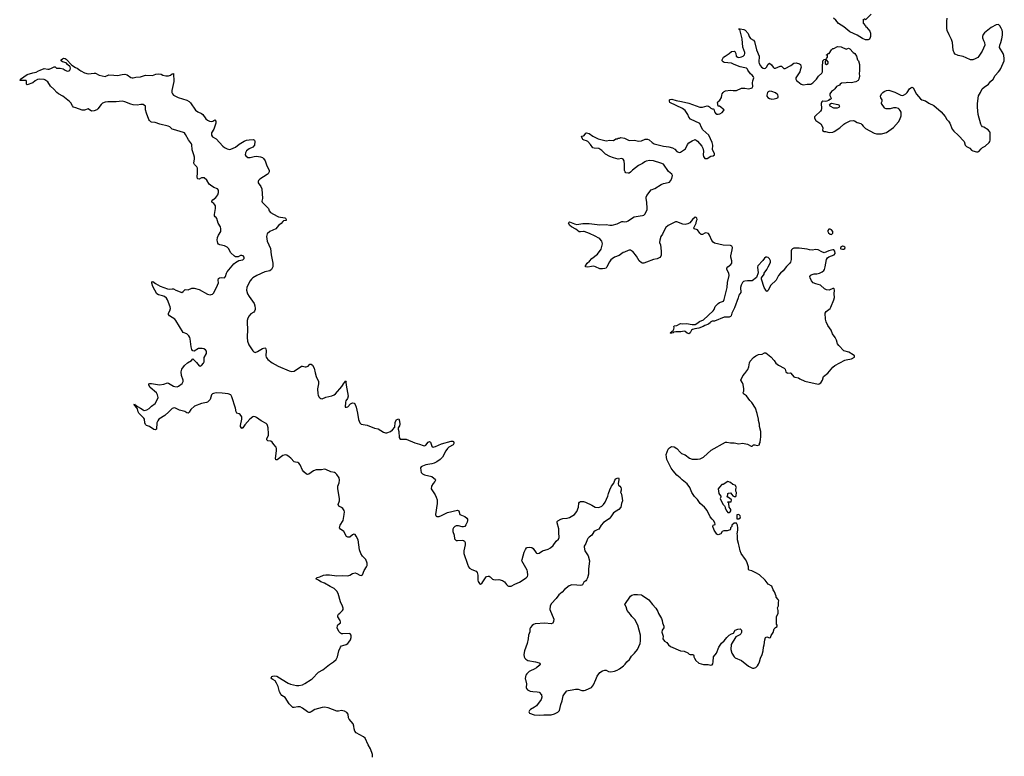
# Model space of a CAD drawing. Header units: inches. Extents: x 2294237 to 2473966, y 835830 to 1006981.
# Tile 45 of 77: x 2370746 to 2386906, y 968740 to 980826. Entities that reach past the tile are written whole.
import ezdxf

# ---------------------------------------------------------------- set-up
doc = ezdxf.new("R2010")
doc.units = ezdxf.units.IN
doc.header["$MEASUREMENT"] = 0
for name, color, linetype in [('C3976', 7, 'Continuous'), ('C3977', 7, 'Continuous'), ('C3978', 7, 'Continuous'), ('C3986', 7, 'Continuous'), ('C3987', 7, 'Continuous'), ('C3988', 7, 'Continuous')]:
    doc.layers.add(name, color=color, linetype=linetype)

msp = doc.modelspace()

# ---------------------------------------------------------------- linework, layer by layer
at = {"layer": 'C3976', "color": 6, "elevation": 200}
for points in [[(2376534, 968726), (2376537, 968770), (2376502, 968862), (2376465, 968930), (2376415, 969035), (2376390, 969059), (2376270, 969126), (2376248, 969150), (2376235, 969190), (2376232, 969232), (2376221, 969270), (2376154, 969350), (2376145, 969370), (2376137, 969430), (2376116, 969456), (2376078, 969478), (2376050, 969486), (2376030, 969489), (2375979, 969481), (2375950, 969482), (2375810, 969536), (2375750, 969547), (2375710, 969540), (2375591, 969509), (2375530, 969467), (2375510, 969459), (2375490, 969461), (2375470, 969470), (2375390, 969530), (2375350, 969550), (2375309, 969551), (2375250, 969538), (2375230, 969543), (2375210, 969555), (2375170, 969599), (2375103, 969703), (2375050, 969738), (2375030, 969761), (2375010, 969799), (2374987, 969887), (2374961, 969941), (2374937, 969977), (2374900, 970000)], [(2375053, 970000), (2375150, 969940), (2375190, 969922), (2375290, 969900), (2375330, 969903), (2375390, 969915), (2375428, 969932), (2375531, 970000)], [(2379045, 970000), (2379062, 969930), (2379058, 969870), (2379064, 969850), (2379081, 969830), (2379126, 969810), (2379170, 969802), (2379239, 969799), (2379270, 969790), (2379310, 969750), (2379316, 969710), (2379302, 969670), (2379230, 969570), (2379196, 969544), (2379131, 969510), (2379111, 969490), (2379105, 969470), (2379112, 969450), (2379190, 969421), (2379270, 969413), (2379350, 969420), (2379430, 969418), (2379470, 969423), (2379521, 969439), (2379577, 969464), (2379605, 969490), (2379629, 969590), (2379651, 969650), (2379668, 969730), (2379690, 969767), (2379728, 969812), (2379750, 969820), (2379812, 969828), (2379870, 969841), (2379910, 969841), (2379970, 969819), (2380000, 969819)]]:
    msp.add_lwpolyline(points, dxfattribs=at)
at = {"layer": 'C3977', "color": 6, "elevation": 200}
for points in [[(2375531, 970000), (2375546, 970010), (2375650, 970118), (2375719, 970161), (2375830, 970246), (2375897, 970290), (2375939, 970330), (2375962, 970370), (2375986, 970470), (2376009, 970531), (2376030, 970550), (2376050, 970560), (2376105, 970575), (2376132, 970590), (2376150, 970611), (2376174, 970650), (2376185, 970690), (2376184, 970730), (2376170, 970749), (2376153, 970753), (2376050, 970748), (2376030, 970751), (2376010, 970761), (2375990, 970780), (2375960, 970830), (2375956, 970850), (2375961, 970879), (2375970, 970896), (2376009, 970930), (2376013, 970947), (2376007, 970970), (2375970, 971030), (2375970, 971050), (2375980, 971070), (2375998, 971090), (2376044, 971130), (2376053, 971150), (2376055, 971170), (2376045, 971205), (2376010, 971276), (2375974, 971410), (2375953, 971450), (2375910, 971491), (2375844, 971524), (2375750, 971582), (2375690, 971605), (2375650, 971632), (2375608, 971650), (2375630, 971672), (2375670, 971683), (2375730, 971711), (2375770, 971718), (2375830, 971718), (2375950, 971699), (2376050, 971705), (2376130, 971702), (2376166, 971714), (2376210, 971738), (2376250, 971749), (2376280, 971740), (2376330, 971711), (2376350, 971708), (2376370, 971719), (2376402, 971790), (2376438, 971850), (2376447, 971870), (2376449, 971910), (2376427, 971970), (2376370, 972026), (2376345, 972065), (2376325, 972130), (2376299, 972290), (2376270, 972354), (2376250, 972378), (2376230, 972384), (2376210, 972376), (2376162, 972338), (2376150, 972334), (2376130, 972334), (2376108, 972348), (2376067, 972427), (2376009, 972469), (2375995, 972490), (2376005, 972530), (2376053, 972610), (2376074, 972710), (2376076, 972750), (2376070, 972774), (2376050, 972805), (2376030, 972822), (2375986, 972846), (2375975, 972870), (2375994, 972930), (2375997, 972963), (2375968, 973132), (2375966, 973170), (2375992, 973228), (2375995, 973270), (2375987, 973310), (2375950, 973365), (2375930, 973386), (2375914, 973394), (2375850, 973409), (2375770, 973447), (2375750, 973449), (2375698, 973442), (2375610, 973439), (2375570, 973423), (2375490, 973370), (2375470, 973365), (2375451, 973371), (2375410, 973408), (2375390, 973434), (2375350, 973523), (2375330, 973549), (2375310, 973561), (2375270, 973564), (2375250, 973571), (2375198, 973630), (2375170, 973653), (2375130, 973680), (2375110, 973685), (2375067, 973673), (2374970, 973607), (2374950, 973602), (2374945, 973625), (2374963, 973750), (2374962, 973790), (2374956, 973810), (2374916, 973856), (2374890, 973896), (2374870, 973909), (2374819, 973919), (2374801, 973930), (2374800, 973950), (2374829, 974010), (2374831, 974029), (2374823, 974130), (2374813, 974170), (2374805, 974185), (2374790, 974199), (2374710, 974242), (2374630, 974301), (2374610, 974312), (2374590, 974315), (2374570, 974308), (2374522, 974270), (2374442, 974178), (2374410, 974128), (2374390, 974116), (2374372, 974150), (2374370, 974170), (2374392, 974270), (2374390, 974310), (2374367, 974347), (2374350, 974358), (2374312, 974372), (2374297, 974390), (2374287, 974450), (2374230, 974637), (2374209, 974669), (2374167, 974687), (2374070, 974700), (2373970, 974704), (2373925, 974695), (2373910, 974688), (2373894, 974670), (2373870, 974594), (2373830, 974551), (2373810, 974543), (2373730, 974530), (2373617, 974483), (2373557, 974430), (2373530, 974386), (2373510, 974372), (2373490, 974375), (2373455, 974395), (2373370, 974420), (2373290, 974456), (2373265, 974455), (2373250, 974446), (2373195, 974390), (2373127, 974330), (2373028, 974272), (2373013, 974247), (2372999, 974210), (2372991, 974110), (2372970, 974098), (2372950, 974103), (2372874, 974154), (2372829, 974169), (2372810, 974186), (2372800, 974210), (2372794, 974270), (2372784, 974290), (2372702, 974370), (2372689, 974390), (2372680, 974440), (2372663, 974463), (2372650, 974470), (2372644, 974484), (2372635, 974490), (2372637, 974497), (2372630, 974497), (2372624, 974510), (2372630, 974521), (2372642, 974502), (2372650, 974502), (2372678, 974478), (2372730, 974454), (2372770, 974424), (2372790, 974416), (2372830, 974425), (2372870, 974446), (2372910, 974487), (2372972, 974530), (2373005, 974590), (2373016, 974630), (2373010, 974670), (2372990, 974704), (2372890, 974790), (2372866, 974830), (2372866, 974854), (2372881, 974859), (2372910, 974858), (2373010, 974838), (2373043, 974837), (2373110, 974847), (2373170, 974866), (2373190, 974861), (2373270, 974813), (2373290, 974806), (2373330, 974804), (2373350, 974812), (2373410, 974858), (2373428, 974890), (2373430, 974910), (2373402, 974990), (2373396, 975050), (2373409, 975090), (2373450, 975151), (2373502, 975198), (2373564, 975236), (2373590, 975261), (2373650, 975202), (2373690, 975149), (2373710, 975141), (2373730, 975152), (2373764, 975190), (2373772, 975210), (2373776, 975284), (2373810, 975350), (2373813, 975370), (2373811, 975390), (2373798, 975410), (2373770, 975424), (2373742, 975430), (2373710, 975433), (2373683, 975430), (2373610, 975386), (2373590, 975392), (2373581, 975401), (2373570, 975417), (2373560, 975460), (2373544, 975590), (2373539, 975610), (2373521, 975641), (2373490, 975670), (2373430, 975696), (2373311, 975890), (2373290, 975910), (2373204, 975970), (2373188, 975990), (2373188, 976010), (2373212, 976050), (2373221, 976090), (2373216, 976116), (2373174, 976230), (2373157, 976257), (2373124, 976284), (2373090, 976297), (2373026, 976310), (2372996, 976330), (2372929, 976450), (2372915, 976505), (2372917, 976523), (2372930, 976530), (2372976, 976496), (2373054, 976454), (2373170, 976411), (2373210, 976404), (2373250, 976413), (2373270, 976412), (2373310, 976387), (2373409, 976351), (2373430, 976365), (2373449, 976391), (2373463, 976397), (2373510, 976392), (2373570, 976419), (2373610, 976421), (2373690, 976401), (2373830, 976324), (2373870, 976314), (2373890, 976317), (2373910, 976325), (2373930, 976346), (2373995, 976470), (2374007, 976510), (2374005, 976555), (2374010, 976579), (2374028, 976592), (2374050, 976597), (2374110, 976591), (2374126, 976610), (2374141, 976670), (2374152, 976688), (2374261, 976819), (2374290, 976844), (2374344, 976876), (2374410, 976886), (2374428, 976910), (2374428, 976930), (2374415, 976950), (2374390, 976959), (2374370, 976957), (2374330, 976938), (2374310, 976933), (2374290, 976934), (2374270, 976944), (2374210, 977001), (2374171, 977071), (2374150, 977092), (2374110, 977115), (2374030, 977130), (2374010, 977144), (2374000, 977160), (2373990, 977189), (2373988, 977208), (2373994, 977250), (2374009, 977291), (2374048, 977350), (2374047, 977393), (2374041, 977430), (2374006, 977490), (2373983, 977563), (2373970, 977581), (2373953, 977593), (2373942, 977610), (2373941, 977630), (2373958, 977730), (2373957, 977770), (2373951, 977790), (2373934, 977810), (2373901, 977830), (2373902, 977850), (2373915, 977870), (2373964, 977910), (2373996, 977950), (2374011, 977990), (2374008, 978028), (2373990, 978052), (2373930, 978074), (2373876, 978110), (2373858, 978130), (2373815, 978195), (2373774, 978234), (2373730, 978231), (2373690, 978212), (2373670, 978213), (2373663, 978223), (2373658, 978250), (2373667, 978310), (2373667, 978370), (2373663, 978390), (2373651, 978411), (2373614, 978450), (2373604, 978470), (2373614, 978546), (2373614, 978570), (2373605, 978610), (2373575, 978690), (2373570, 978777), (2373566, 978790), (2373517, 978857), (2373470, 978945), (2373450, 978968), (2373435, 978975), (2373270, 979022), (2373250, 979032), (2373209, 979069), (2373182, 979082), (2373044, 979110), (2372970, 979138), (2372910, 979144), (2372896, 979150), (2372876, 979170), (2372864, 979190), (2372827, 979290), (2372812, 979348), (2372809, 979410), (2372770, 979433), (2372734, 979434), (2372675, 979425), (2372610, 979428), (2372570, 979438), (2372470, 979479), (2372430, 979489), (2372330, 979481), (2372190, 979480), (2372147, 979473), (2372104, 979456), (2372083, 979437), (2372030, 979366), (2372010, 979348), (2371970, 979330), (2371927, 979327), (2371870, 979363), (2371810, 979343), (2371770, 979341), (2371670, 979381), (2371630, 979392), (2371610, 979413), (2371584, 979464), (2371565, 979485), (2371454, 979574), (2371383, 979610), (2371358, 979630), (2371307, 979687), (2371250, 979738), (2371206, 979806), (2371161, 979841), (2371146, 979846), (2371070, 979848), (2371037, 979843), (2370998, 979822), (2370959, 979790), (2370870, 979758), (2370858, 979770), (2370858, 979810), (2370850, 979826), (2370750, 979826), (2370746, 979830), (2370758, 979842), (2370758, 979850), (2370870, 979927), (2370963, 979957), (2371015, 979965), (2371056, 979990), (2371084, 980000)], [(2371493, 980000), (2371524, 979984), (2371554, 979986), (2371567, 979993), (2371571, 980000)], [(2371733, 980000), (2371749, 979989), (2371810, 979956), (2371870, 979938), (2371966, 979950), (2371990, 979949), (2372050, 979916), (2372150, 979896), (2372210, 979919), (2372290, 979916), (2372350, 979909), (2372430, 979929), (2372470, 979932), (2372510, 979919), (2372570, 979880), (2372590, 979873), (2372610, 979873), (2372650, 979884), (2372730, 979889), (2372810, 979917), (2372927, 979913), (2372981, 979930), (2373030, 979938), (2373070, 979930), (2373097, 979917), (2373143, 979903), (2373190, 979903), (2373223, 979917), (2373250, 979939), (2373270, 979942), (2373278, 979810), (2373244, 979664), (2373244, 979630), (2373252, 979610), (2373270, 979588), (2373347, 979550), (2373490, 979504), (2373530, 979483), (2373550, 979463), (2373630, 979344), (2373670, 979313), (2373729, 979289), (2373753, 979273), (2373801, 979201), (2373830, 979177), (2373862, 979162), (2373890, 979156), (2373918, 979162), (2373950, 979185), (2373963, 979163), (2373967, 979150), (2373964, 979130), (2373934, 979030), (2373896, 978970), (2373893, 978930), (2373910, 978904), (2373972, 978872), (2374081, 978750), (2374110, 978728), (2374150, 978707), (2374190, 978697), (2374210, 978700), (2374290, 978734), (2374350, 978786), (2374430, 978836), (2374470, 978850), (2374510, 978857), (2374578, 978858), (2374599, 978850), (2374605, 978830), (2374598, 978770), (2374570, 978736), (2374510, 978707), (2374470, 978674), (2374450, 978642), (2374447, 978610), (2374457, 978590), (2374490, 978567), (2374530, 978566), (2374596, 978584), (2374630, 978589), (2374696, 978576), (2374730, 978563), (2374748, 978550), (2374777, 978510), (2374802, 978430), (2374836, 978370), (2374843, 978350), (2374841, 978330), (2374823, 978297), (2374810, 978284), (2374689, 978210), (2374667, 978190), (2374658, 978170), (2374660, 978150), (2374704, 978090), (2374718, 978050), (2374730, 977890), (2374722, 977850), (2374727, 977830), (2374830, 977731), (2374838, 977690), (2374861, 977661), (2374970, 977600), (2374993, 977593), (2375098, 977578), (2375110, 977570), (2375117, 977550), (2375117, 977530), (2375075, 977525), (2375063, 977517), (2375038, 977482), (2374992, 977448), (2374950, 977396), (2374850, 977350), (2374810, 977313), (2374800, 977290), (2374798, 977270), (2374810, 977190), (2374863, 977070), (2374871, 976970), (2374901, 976830), (2374898, 976770), (2374892, 976750), (2374879, 976730), (2374850, 976708), (2374770, 976689), (2374638, 976630), (2374573, 976590), (2374550, 976570), (2374530, 976544), (2374491, 976470), (2374476, 976430), (2374470, 976390), (2374487, 976330), (2374510, 976285), (2374594, 976170), (2374605, 976130), (2374609, 976090), (2374608, 976070), (2374598, 976042), (2374587, 976030), (2374540, 976000), (2374510, 975970), (2374492, 975930), (2374482, 975890), (2374480, 975850), (2374485, 975750), (2374477, 975610), (2374486, 975550), (2374509, 975490), (2374570, 975391), (2374590, 975374), (2374610, 975366), (2374650, 975381), (2374730, 975430), (2374770, 975442), (2374779, 975439), (2374787, 975427), (2374791, 975391), (2374788, 975312), (2374792, 975290), (2374803, 975270), (2374821, 975250), (2374890, 975195), (2374990, 975140), (2375170, 975063), (2375210, 975055), (2375250, 975062), (2375370, 975140), (2375390, 975142), (2375430, 975128), (2375450, 975128), (2375478, 975142), (2375510, 975173), (2375530, 975173), (2375550, 975159), (2375578, 975110), (2375593, 975033), (2375610, 974970), (2375652, 974890), (2375652, 974850), (2375634, 974770), (2375641, 974690), (2375646, 974666), (2375658, 974638), (2375670, 974622), (2375690, 974610), (2375710, 974608), (2375770, 974635), (2375870, 974653), (2375910, 974670), (2375930, 974688), (2376033, 974807), (2376070, 974870), (2376081, 974879), (2376090, 974896), (2376099, 974899), (2376105, 974890), (2376101, 974879), (2376104, 974830), (2376128, 974710), (2376135, 974650), (2376127, 974613), (2376101, 974570), (2376096, 974550), (2376088, 974470), (2376110, 974466), (2376130, 974474), (2376177, 974523), (2376210, 974541), (2376234, 974534), (2376252, 974512), (2376266, 974470), (2376291, 974371), (2376307, 974267), (2376331, 974211), (2376352, 974192), (2376450, 974175), (2376570, 974125), (2376630, 974114), (2376719, 974059), (2376750, 974050), (2376770, 974049), (2376830, 974067), (2376865, 974095), (2376901, 974139), (2376910, 974216), (2376930, 974266), (2376950, 974273), (2376970, 974275), (2376981, 974241), (2376985, 974190), (2376979, 974161), (2376970, 974144), (2376956, 974130), (2376955, 974110), (2376971, 974070), (2376973, 973970), (2376990, 973946), (2377090, 973943), (2377230, 973882), (2377310, 973861), (2377370, 973837), (2377390, 973833), (2377410, 973844), (2377450, 973895), (2377470, 973907), (2377490, 973896), (2377510, 973827), (2377530, 973812), (2377570, 973824), (2377670, 973869), (2377830, 973909), (2377853, 973913), (2377867, 973907), (2377873, 973890), (2377870, 973870), (2377859, 973850), (2377790, 973810), (2377767, 973790), (2377738, 973750), (2377684, 973650), (2377649, 973610), (2377593, 973570), (2377550, 973550), (2377510, 973539), (2377410, 973523), (2377357, 973503), (2377335, 973490), (2377326, 973474), (2377327, 973430), (2377337, 973397), (2377355, 973375), (2377390, 973360), (2377509, 973329), (2377545, 973305), (2377565, 973285), (2377568, 973270), (2377559, 973250), (2377530, 973217), (2377507, 973170), (2377502, 973130), (2377510, 973110), (2377564, 973030), (2377584, 972990), (2377596, 972950), (2377596, 972890), (2377573, 972710), (2377575, 972690), (2377582, 972682), (2377594, 972674), (2377630, 972676), (2377670, 972690), (2377770, 972743), (2377930, 972780), (2377953, 972770), (2377970, 972710), (2378050, 972675), (2378082, 972650), (2378096, 972630), (2378098, 972610), (2378090, 972580), (2378070, 972538), (2378050, 972513), (2378030, 972505), (2378010, 972505), (2377950, 972523), (2377910, 972519), (2377890, 972510), (2377867, 972490), (2377854, 972466), (2377854, 972430), (2377876, 972370), (2377885, 972310), (2377897, 972290), (2377910, 972282), (2377930, 972280), (2378010, 972288), (2378030, 972283), (2378049, 972269), (2378055, 972250), (2378057, 972210), (2378037, 972110), (2378038, 972070), (2378094, 971890), (2378111, 971851), (2378130, 971827), (2378165, 971805), (2378236, 971776), (2378256, 971756), (2378266, 971710), (2378264, 971630), (2378270, 971608), (2378290, 971576), (2378310, 971566), (2378330, 971578), (2378350, 971602), (2378390, 971668), (2378410, 971688), (2378435, 971695), (2378450, 971693), (2378465, 971685), (2378507, 971647), (2378521, 971641), (2378550, 971637), (2378610, 971639), (2378670, 971625), (2378704, 971604), (2378737, 971557), (2378758, 971538), (2378770, 971530), (2378810, 971530), (2378870, 971564), (2378950, 971597), (2379061, 971670), (2379081, 971690), (2379087, 971710), (2379082, 971770), (2379075, 971795), (2378990, 971950), (2378992, 971970), (2379027, 972090), (2379046, 972134), (2379062, 972158), (2379074, 972166), (2379110, 972174), (2379150, 972167), (2379173, 972150), (2379221, 972081), (2379230, 972073), (2379250, 972070), (2379270, 972075), (2379327, 972113), (2379420, 972140), (2379459, 972161), (2379499, 972201), (2379550, 972271), (2379590, 972305), (2379601, 972330), (2379593, 972410), (2379592, 972470), (2379567, 972570), (2379569, 972590), (2379579, 972601), (2379630, 972631), (2379659, 972641), (2379730, 972649), (2379770, 972659), (2379850, 972710), (2379890, 972755), (2379917, 972830), (2379925, 972895), (2379932, 972908), (2379950, 972919), (2379990, 972921), (2380000, 972919)], [(2380000, 978854), (2379990, 978860), (2379981, 978870), (2379969, 978911), (2379970, 978914), (2380000, 978922)], [(2380000, 977350), (2379950, 977346), (2379928, 977348), (2379872, 977392), (2379805, 977425), (2379774, 977450), (2379755, 977490), (2379759, 977501), (2379770, 977510), (2379850, 977475), (2379890, 977466), (2379990, 977480), (2380000, 977480)], [(2380000, 971585), (2379984, 971556), (2379970, 971546), (2379950, 971543), (2379890, 971550), (2379810, 971551), (2379763, 971537), (2379690, 971478), (2379649, 971431), (2379592, 971388), (2379550, 971330), (2379473, 971247), (2379455, 971210), (2379446, 971150), (2379510, 970990), (2379508, 970950), (2379494, 970926), (2379468, 970912), (2379365, 970925), (2379207, 970913), (2379178, 970902), (2379156, 970884), (2379130, 970852), (2379120, 970830), (2379117, 970783), (2379099, 970730), (2379092, 970670), (2379074, 970590), (2379032, 970470), (2379022, 970410), (2379027, 970370), (2379036, 970350), (2379052, 970332), (2379088, 970310), (2379210, 970291), (2379274, 970274), (2379281, 970270), (2379288, 970250), (2379271, 970229), (2379228, 970190), (2379190, 970167), (2379130, 970142), (2379110, 970129), (2379070, 970091), (2379055, 970070), (2379047, 970050), (2379042, 970010), (2379045, 970000)], [(2374900, 970000), (2374884, 970010), (2374874, 970030), (2374884, 970050), (2374903, 970057), (2374930, 970059), (2374967, 970053), (2375053, 970000)]]:
    msp.add_lwpolyline(points, dxfattribs=at)
at = {"layer": 'C3978', "color": 6, "elevation": 200}
for points in [[(2371571, 980000), (2371577, 980010), (2371582, 980030), (2371572, 980052), (2371529, 980090), (2371510, 980118), (2371450, 980135), (2371429, 980150), (2371429, 980170), (2371450, 980186), (2371470, 980193), (2371490, 980190), (2371510, 980177), (2371603, 980083), (2371663, 980043), (2371691, 980030), (2371733, 980000)], [(2371084, 980000), (2371150, 980023), (2371210, 980015), (2371230, 980016), (2371270, 980030), (2371290, 980044), (2371310, 980051), (2371330, 980051), (2371350, 980032), (2371410, 980031), (2371458, 980018), (2371493, 980000)]]:
    msp.add_lwpolyline(points, dxfattribs=at)
at = {"layer": 'C3986', "color": 6, "elevation": 200}
msp.add_lwpolyline([(2380000, 969819), (2380010, 969819), (2380030, 969823), (2380094, 969850), (2380130, 969871), (2380165, 969910), (2380203, 970000)], dxfattribs=at)
at = {"layer": 'C3987', "color": 6, "elevation": 200}
for points in [[(2380000, 978922), (2380010, 978925), (2380037, 978963), (2380050, 978970), (2380090, 978959), (2380150, 978916), (2380210, 978890), (2380238, 978870), (2380370, 978837), (2380430, 978847), (2380490, 978842), (2380529, 978871), (2380550, 978871), (2380570, 978881), (2380590, 978881), (2380610, 978891), (2380670, 978883), (2380750, 978843), (2380830, 978851), (2380910, 978832), (2380950, 978840), (2381010, 978864), (2381050, 978867), (2381076, 978856), (2381126, 978810), (2381159, 978790), (2381310, 978752), (2381401, 978741), (2381462, 978722), (2381501, 978701), (2381530, 978666), (2381570, 978649), (2381590, 978651), (2381674, 978710), (2381704, 978776), (2381730, 978805), (2381782, 978838), (2381830, 978858), (2381850, 978851), (2381870, 978831), (2381939, 978750), (2381958, 978718), (2381971, 978670), (2381963, 978610), (2381970, 978582), (2381990, 978551), (2382030, 978547), (2382090, 978586), (2382130, 978592), (2382148, 978610), (2382149, 978630), (2382115, 978690), (2382121, 978770), (2382112, 978810), (2382054, 978930), (2381959, 979019), (2381937, 979057), (2381910, 979125), (2381757, 979197), (2381730, 979225), (2381710, 979273), (2381670, 979336), (2381627, 979367), (2381419, 979470), (2381409, 979490), (2381409, 979510), (2381421, 979519), (2381450, 979521), (2381521, 979501), (2381610, 979484), (2381730, 979455), (2381910, 979390), (2381950, 979390), (2382030, 979413), (2382049, 979409), (2382070, 979399), (2382090, 979376), (2382110, 979366), (2382125, 979365), (2382136, 979356), (2382150, 979312), (2382166, 979290), (2382190, 979277), (2382210, 979277), (2382236, 979284), (2382274, 979306), (2382298, 979330), (2382306, 979350), (2382290, 979358), (2382252, 979392), (2382230, 979405), (2382208, 979410), (2382198, 979470), (2382202, 979478), (2382236, 979504), (2382264, 979550), (2382269, 979590), (2382277, 979610), (2382290, 979630), (2382309, 979650), (2382330, 979658), (2382410, 979671), (2382456, 979664), (2382510, 979665), (2382590, 979701), (2382650, 979701), (2382710, 979691), (2382750, 979701), (2382769, 979711), (2382779, 979730), (2382773, 979793), (2382778, 979822), (2382795, 979870), (2382791, 979890), (2382770, 979914), (2382738, 979938), (2382698, 980000)], [(2383557, 980000), (2383548, 979970), (2383495, 979890), (2383486, 979870), (2383486, 979850), (2383497, 979830), (2383518, 979810), (2383570, 979771), (2383590, 979762), (2383610, 979759), (2383670, 979770), (2383730, 979770), (2383765, 979790), (2383825, 979850), (2383858, 979902), (2383910, 979951), (2383921, 979970), (2383921, 980000)], [(2384527, 980000), (2384522, 979930), (2384531, 979911), (2384531, 979890), (2384524, 979876), (2384518, 979850), (2384505, 979830), (2384469, 979809), (2384390, 979793), (2384330, 979798), (2384309, 979789), (2384233, 979787), (2384212, 979768), (2384202, 979750), (2384150, 979728), (2384126, 979690), (2384103, 979670), (2384068, 979650), (2384040, 979610), (2384041, 979581), (2384058, 979550), (2384062, 979530), (2384050, 979518), (2384030, 979518), (2384019, 979501), (2383991, 979489), (2383970, 979486), (2383930, 979489), (2383910, 979479), (2383902, 979450), (2383905, 979370), (2383900, 979340), (2383890, 979324), (2383805, 979250), (2383791, 979230), (2383791, 979210), (2383810, 979172), (2383895, 979115), (2383921, 979070), (2383925, 979050), (2383922, 979010), (2383950, 978992), (2383970, 978992), (2384030, 978977), (2384090, 978983), (2384115, 978990), (2384209, 979051), (2384270, 979111), (2384290, 979125), (2384375, 979165), (2384430, 979173), (2384450, 979166), (2384490, 979142), (2384550, 979123), (2384570, 979107), (2384590, 979079), (2384630, 979039), (2384770, 978966), (2384810, 978956), (2384890, 978956), (2384910, 978958), (2384970, 978978), (2385090, 979056), (2385169, 979150), (2385190, 979191), (2385211, 979250), (2385212, 979310), (2385199, 979339), (2385180, 979360), (2385169, 979369), (2385130, 979381), (2385090, 979379), (2385030, 979365), (2384966, 979366), (2384950, 979369), (2384939, 979379), (2384888, 979450), (2384889, 979470), (2384902, 979490), (2384901, 979510), (2384882, 979542), (2384875, 979570), (2384892, 979608), (2384910, 979631), (2384935, 979650), (2384970, 979665), (2385010, 979668), (2385110, 979636), (2385210, 979588), (2385236, 979584), (2385250, 979588), (2385290, 979611), (2385310, 979630), (2385350, 979691), (2385370, 979711), (2385390, 979721), (2385410, 979711), (2385465, 979605), (2385531, 979530), (2385554, 979514), (2385610, 979497), (2385670, 979456), (2385750, 979416), (2385870, 979316), (2385936, 979236), (2385963, 979190), (2385990, 979161), (2386010, 979130), (2386048, 979028), (2386075, 978995), (2386151, 978930), (2386246, 978830), (2386265, 978770), (2386288, 978748), (2386338, 978718), (2386370, 978686), (2386390, 978676), (2386450, 978661), (2386470, 978659), (2386490, 978663), (2386527, 978710), (2386550, 978731), (2386590, 978753), (2386656, 978810), (2386669, 978830), (2386675, 978850), (2386673, 978970), (2386669, 978989), (2386639, 979019), (2386570, 979062), (2386549, 979069), (2386530, 979089), (2386519, 979110), (2386478, 979270), (2386465, 979390), (2386466, 979454), (2386484, 979576), (2386497, 979603), (2386517, 979630), (2386545, 979690), (2386578, 979722), (2386644, 979770), (2386678, 979810), (2386724, 979850), (2386758, 979910), (2386812, 979970), (2386834, 980000)], [(2380000, 977480), (2380090, 977482), (2380270, 977458), (2380370, 977464), (2380430, 977454), (2380470, 977454), (2380550, 977477), (2380630, 977514), (2380650, 977516), (2380670, 977511), (2380710, 977517), (2380730, 977526), (2380802, 977578), (2380830, 977590), (2380930, 977609), (2380970, 977611), (2380990, 977618), (2381010, 977642), (2381044, 977710), (2381047, 977730), (2381041, 977830), (2381026, 977890), (2381026, 977914), (2381039, 977941), (2381110, 978033), (2381170, 978056), (2381276, 978124), (2381310, 978141), (2381390, 978153), (2381410, 978162), (2381430, 978182), (2381450, 978222), (2381459, 978270), (2381450, 978294), (2381397, 978337), (2381310, 978455), (2381270, 978475), (2381150, 978510), (2381090, 978517), (2381030, 978505), (2381007, 978493), (2380970, 978466), (2380903, 978436), (2380802, 978358), (2380770, 978323), (2380750, 978310), (2380730, 978307), (2380696, 978316), (2380681, 978330), (2380675, 978350), (2380674, 978450), (2380665, 978510), (2380650, 978538), (2380630, 978547), (2380570, 978538), (2380490, 978560), (2380430, 978584), (2380361, 978621), (2380302, 978682), (2380270, 978703), (2380250, 978713), (2380176, 978716), (2380150, 978724), (2380117, 978777), (2380070, 978827), (2380050, 978840), (2380010, 978849), (2380000, 978854)], [(2380203, 970000), (2380225, 970055), (2380270, 970116), (2380310, 970141), (2380350, 970151), (2380370, 970151), (2380410, 970134), (2380450, 970127), (2380510, 970137), (2380550, 970151), (2380590, 970175), (2380655, 970225), (2380686, 970254), (2380713, 970290), (2380754, 970326), (2380790, 970385), (2380838, 970430), (2380884, 970490), (2380930, 970590), (2380933, 970633), (2380937, 970690), (2380933, 970730), (2380893, 970893), (2380843, 970983), (2380793, 971033), (2380769, 971069), (2380717, 971130), (2380698, 971190), (2380678, 971230), (2380773, 971367), (2380794, 971386), (2380830, 971396), (2380884, 971396), (2380950, 971388), (2380970, 971379), (2381071, 971310), (2381131, 971230), (2381187, 971170), (2381218, 971118), (2381230, 971085), (2381280, 971000), (2381291, 970970), (2381297, 970930), (2381317, 970877), (2381316, 970850), (2381291, 970810), (2381284, 970776), (2381305, 970710), (2381304, 970670), (2381330, 970631), (2381365, 970605), (2381395, 970570), (2381430, 970539), (2381590, 970468), (2381650, 970463), (2381710, 970435), (2381736, 970416), (2381751, 970411), (2381790, 970410), (2381803, 970403), (2381811, 970390), (2381811, 970370), (2381819, 970350), (2381843, 970310), (2381890, 970267), (2381970, 970245), (2382047, 970247), (2382090, 970238), (2382110, 970242), (2382122, 970258), (2382128, 970288), (2382135, 970370), (2382183, 970430), (2382220, 970530), (2382262, 970598), (2382310, 970637), (2382353, 970690), (2382390, 970727), (2382429, 970750), (2382459, 970761), (2382489, 970810), (2382530, 970827), (2382571, 970831), (2382593, 970807), (2382593, 970773), (2382582, 970750), (2382565, 970735), (2382498, 970702), (2382425, 970575), (2382420, 970490), (2382434, 970434), (2382470, 970374), (2382490, 970356), (2382590, 970310), (2382710, 970219), (2382773, 970187), (2382796, 970184), (2382830, 970195), (2382856, 970224), (2382869, 970250), (2382886, 970290), (2382903, 970350), (2382933, 970410), (2382949, 970470), (2382954, 970530), (2382964, 970570), (2382974, 970650), (2382989, 970690), (2383010, 970698), (2383050, 970685), (2383066, 970690), (2383080, 970720), (2383114, 970770), (2383129, 970830), (2383150, 970852), (2383178, 970870), (2383178, 970890), (2383169, 970910), (2383169, 971030), (2383194, 971086), (2383195, 971130), (2383182, 971178), (2383198, 971210), (2383202, 971270), (2383208, 971290), (2383195, 971315), (2383162, 971350), (2383162, 971370), (2383137, 971437), (2383115, 971470), (2383089, 971529), (2383030, 971562), (2382981, 971630), (2382890, 971715), (2382830, 971749), (2382761, 971781), (2382715, 971795), (2382709, 971809), (2382709, 971850), (2382681, 971930), (2382659, 971970), (2382585, 972065), (2382569, 972109), (2382557, 972190), (2382542, 972230), (2382529, 972291), (2382528, 972370), (2382522, 972390), (2382534, 972450), (2382534, 972490), (2382528, 972530), (2382510, 972566), (2382470, 972566), (2382434, 972530), (2382434, 972510), (2382414, 972490), (2382412, 972468), (2382404, 972456), (2382392, 972448), (2382360, 972440), (2382303, 972437), (2382274, 972430), (2382251, 972389), (2382210, 972375), (2382186, 972386), (2382144, 972450), (2382124, 972510), (2382128, 972530), (2382158, 972542), (2382162, 972550), (2382156, 972570), (2382132, 972610), (2382110, 972630), (2382081, 972670), (2382030, 972774), (2381983, 972830), (2381913, 972890), (2381870, 972953), (2381824, 973004), (2381780, 973070), (2381742, 973150), (2381702, 973210), (2381617, 973277), (2381587, 973310), (2381530, 973354), (2381470, 973422), (2381439, 973470), (2381368, 973610), (2381359, 973650), (2381358, 973690), (2381390, 973778), (2381410, 973801), (2381430, 973815), (2381450, 973821), (2381490, 973819), (2381533, 973793), (2381590, 973726), (2381610, 973711), (2381670, 973686), (2381738, 973630), (2381785, 973615), (2381870, 973614), (2381917, 973623), (2381970, 973647), (2382096, 973764), (2382330, 973895), (2382350, 973897), (2382410, 973886), (2382470, 973883), (2382550, 973866), (2382610, 973876), (2382690, 973859), (2382750, 973828), (2382769, 973831), (2382790, 973851), (2382811, 973851), (2382850, 973838), (2382886, 973850), (2382888, 973870), (2382898, 973890), (2382902, 973950), (2382908, 973970), (2382909, 974070), (2382889, 974150), (2382889, 974189), (2382874, 974250), (2382873, 974270), (2382850, 974366), (2382822, 974450), (2382763, 974543), (2382730, 974578), (2382677, 974657), (2382628, 974690), (2382622, 974710), (2382629, 974730), (2382629, 974770), (2382621, 974841), (2382610, 974870), (2382582, 974910), (2382615, 974985), (2382650, 975022), (2382694, 975086), (2382715, 975130), (2382725, 975195), (2382737, 975223), (2382790, 975285), (2382830, 975311), (2382870, 975331), (2382930, 975338), (2382970, 975358), (2382990, 975358), (2383074, 975294), (2383130, 975232), (2383158, 975190), (2383200, 975160), (2383291, 975110), (2383311, 975090), (2383321, 975050), (2383342, 975030), (2383353, 975027), (2383390, 975032), (2383404, 975024), (2383450, 974967), (2383470, 974959), (2383530, 974951), (2383550, 974936), (2383630, 974896), (2383850, 974847), (2383870, 974851), (2383895, 974870), (2383921, 974910), (2383941, 974970), (2384010, 975027), (2384094, 975126), (2384124, 975150), (2384290, 975239), (2384312, 975248), (2384396, 975264), (2384448, 975290), (2384448, 975310), (2384428, 975330), (2384355, 975370), (2384274, 975394), (2384190, 975478), (2384169, 975510), (2384150, 975566), (2384129, 975610), (2384084, 975670), (2384065, 975730), (2384008, 975808), (2383980, 975870), (2383972, 975910), (2383966, 976010), (2383982, 976038), (2384047, 976090), (2384061, 976110), (2384109, 976230), (2384117, 976270), (2384113, 976330), (2384117, 976390), (2384113, 976413), (2384110, 976418), (2384090, 976415), (2384030, 976386), (2383990, 976392), (2383953, 976413), (2383890, 976470), (2383810, 976490), (2383769, 976510), (2383744, 976544), (2383720, 976590), (2383715, 976610), (2383728, 976632), (2383752, 976648), (2383783, 976657), (2383830, 976658), (2383872, 976670), (2383918, 976690), (2383944, 976710), (2383956, 976730), (2383967, 976770), (2383986, 976894), (2384002, 976918), (2384024, 976936), (2384115, 976970), (2384129, 976990), (2384122, 977030), (2384110, 977048), (2384089, 977049), (2384025, 977035), (2383950, 977002), (2383910, 977015), (2383850, 977049), (2383814, 977054), (2383750, 977043), (2383710, 977049), (2383670, 977063), (2383537, 977077), (2383450, 977075), (2383430, 977069), (2383414, 977050), (2383408, 977032), (2383406, 976890), (2383396, 976850), (2383384, 976830), (2383330, 976775), (2383275, 976705), (2383235, 976670), (2383199, 976630), (2383159, 976550), (2383075, 976470), (2383030, 976386), (2383024, 976376), (2383010, 976369), (2382990, 976388), (2382963, 976430), (2382919, 976570), (2382922, 976590), (2382965, 976650), (2382964, 976670), (2383007, 976730), (2383028, 976772), (2383065, 976830), (2383069, 976849), (2383069, 976870), (2383050, 976902), (2383030, 976922), (2383010, 976929), (2382990, 976929), (2382970, 976915), (2382943, 976877), (2382862, 976790), (2382855, 976765), (2382865, 976674), (2382841, 976599), (2382770, 976544), (2382741, 976539), (2382690, 976541), (2382650, 976538), (2382628, 976530), (2382610, 976512), (2382589, 976470), (2382577, 976430), (2382583, 976350), (2382550, 976306), (2382539, 976261), (2382480, 976100), (2382434, 976010), (2382423, 975970), (2382410, 975957), (2382390, 975946), (2382310, 975943), (2382150, 975881), (2382110, 975881), (2382090, 975869), (2382083, 975857), (2382050, 975829), (2381991, 975810), (2381965, 975795), (2381893, 975767), (2381826, 975754), (2381790, 975741), (2381773, 975730), (2381750, 975689), (2381730, 975674), (2381703, 975683), (2381670, 975709), (2381650, 975713), (2381596, 975704), (2381514, 975706), (2381481, 975699), (2381471, 975690), (2381450, 975684), (2381425, 975685), (2381422, 975690), (2381472, 975728), (2381484, 975750), (2381486, 975770), (2381482, 975790), (2381495, 975805), (2381530, 975807), (2381590, 975841), (2381630, 975835), (2381690, 975839), (2381785, 975825), (2381830, 975827), (2381861, 975839), (2381905, 975875), (2381970, 975902), (2382125, 976050), (2382142, 976070), (2382162, 976118), (2382208, 976170), (2382230, 976185), (2382280, 976200), (2382295, 976210), (2382306, 976234), (2382355, 976430), (2382364, 976516), (2382388, 976628), (2382385, 976670), (2382351, 976730), (2382351, 976750), (2382368, 976770), (2382418, 976810), (2382432, 976830), (2382436, 976850), (2382433, 976870), (2382417, 976930), (2382416, 976950), (2382440, 977050), (2382443, 977090), (2382432, 977110), (2382410, 977120), (2382290, 977126), (2382150, 977161), (2382130, 977174), (2382105, 977205), (2382070, 977290), (2382050, 977317), (2382010, 977328), (2381990, 977325), (2381950, 977303), (2381930, 977304), (2381910, 977321), (2381870, 977377), (2381815, 977395), (2381809, 977410), (2381849, 977490), (2381855, 977525), (2381864, 977550), (2381859, 977570), (2381850, 977579), (2381830, 977584), (2381790, 977549), (2381744, 977496), (2381710, 977475), (2381670, 977467), (2381630, 977470), (2381533, 977507), (2381510, 977508), (2381390, 977449), (2381350, 977415), (2381324, 977370), (2381297, 977310), (2381270, 977267), (2381250, 977210), (2381249, 977170), (2381263, 977130), (2381276, 977030), (2381275, 976965), (2381270, 976949), (2381253, 976927), (2381210, 976904), (2381150, 976893), (2381034, 976846), (2380990, 976832), (2380970, 976832), (2380950, 976839), (2380913, 976870), (2380870, 976949), (2380810, 977021), (2380790, 977036), (2380770, 977043), (2380750, 977043), (2380730, 977038), (2380670, 977010), (2380650, 977005), (2380584, 976956), (2380511, 976930), (2380470, 976905), (2380450, 976888), (2380425, 976855), (2380384, 976770), (2380370, 976752), (2380350, 976742), (2380310, 976736), (2380270, 976738), (2380194, 976774), (2380170, 976780), (2380130, 976778), (2380070, 976764), (2380030, 976769), (2380030, 976790), (2380058, 976830), (2380096, 976864), (2380135, 976910), (2380230, 976977), (2380290, 977062), (2380309, 977150), (2380299, 977190), (2380269, 977230), (2380250, 977243), (2380190, 977276), (2380097, 977317), (2380010, 977351), (2380000, 977350)], [(2380000, 972919), (2380030, 972910), (2380138, 972858), (2380190, 972826), (2380250, 972823), (2380298, 972842), (2380330, 972870), (2380357, 972910), (2380400, 973010), (2380408, 973050), (2380430, 973111), (2380457, 973170), (2380498, 973222), (2380513, 973270), (2380530, 973291), (2380550, 973305), (2380572, 973310), (2380579, 973299), (2380581, 973281), (2380571, 973210), (2380576, 973190), (2380598, 973170), (2380610, 973152), (2380616, 973130), (2380615, 973105), (2380606, 973070), (2380615, 973055), (2380626, 973010), (2380638, 972930), (2380621, 972890), (2380612, 972830), (2380578, 972790), (2380490, 972733), (2380450, 972670), (2380423, 972637), (2380330, 972578), (2380288, 972530), (2380251, 972469), (2380226, 972454), (2380190, 972441), (2380170, 972424), (2380138, 972370), (2380090, 972333), (2380069, 972311), (2380057, 972290), (2380040, 972230), (2380009, 972190), (2380009, 972169), (2380024, 972110), (2380074, 972030), (2380099, 971950), (2380080, 971810), (2380084, 971730), (2380067, 971670), (2380050, 971634), (2380039, 971621), (2380005, 971595), (2380000, 971585)]]:
    msp.add_lwpolyline(points, dxfattribs=at)
for points in [[(2383050, 979653), (2383030, 979644), (2383019, 979630), (2383009, 979590), (2383010, 979570), (2383024, 979550), (2383050, 979534), (2383073, 979527), (2383090, 979524), (2383130, 979528), (2383170, 979537), (2383192, 979548), (2383197, 979570), (2383190, 979596), (2383150, 979626), (2383090, 979648)], [(2384110, 979375), (2384047, 979407), (2384035, 979430), (2384041, 979439), (2384070, 979455), (2384176, 979436), (2384192, 979430), (2384202, 979410), (2384190, 979388), (2384164, 979376)], [(2384050, 977392), (2384028, 977392), (2384011, 977370), (2384011, 977350), (2384019, 977330), (2384046, 977306), (2384070, 977304), (2384090, 977321), (2384094, 977330), (2384092, 977350), (2384070, 977381)], [(2384250, 977109), (2384216, 977090), (2384218, 977070), (2384224, 977064), (2384250, 977059), (2384270, 977063), (2384290, 977072), (2384294, 977090), (2384290, 977096), (2384270, 977106)], [(2382370, 973248), (2382290, 973198), (2382270, 973198), (2382230, 973158), (2382212, 973128), (2382222, 973050), (2382230, 973034), (2382254, 973010), (2382254, 972990), (2382245, 972970), (2382258, 972930), (2382292, 972870), (2382312, 972850), (2382322, 972830), (2382322, 972810), (2382350, 972762), (2382370, 972742), (2382390, 972738), (2382408, 972750), (2382418, 972770), (2382418, 972790), (2382408, 972808), (2382388, 972828), (2382386, 972890), (2382382, 972902), (2382366, 972910), (2382370, 972914), (2382410, 972914), (2382422, 972918), (2382426, 972950), (2382396, 972976), (2382366, 972990), (2382358, 973010), (2382368, 973030), (2382369, 973051), (2382380, 973060), (2382410, 973062), (2382435, 973035), (2382450, 973012), (2382470, 973002), (2382498, 973002), (2382507, 973013), (2382508, 973070), (2382502, 973090), (2382502, 973130), (2382508, 973150), (2382486, 973190), (2382450, 973202), (2382410, 973235)], [(2382550, 972706), (2382518, 972702), (2382514, 972690), (2382514, 972650), (2382518, 972638), (2382550, 972634), (2382570, 972654), (2382578, 972670), (2382570, 972686)]]:
    msp.add_lwpolyline(points, close=True, dxfattribs=at)
at = {"layer": 'C3988', "color": 6, "elevation": 200}
for points in [[(2384721, 980919), (2384630, 980826), (2384610, 980848)], [(2384590, 980835), (2384588, 980790), (2384592, 980770), (2384626, 980726), (2384632, 980710), (2384643, 980703), (2384697, 980637), (2384708, 980608), (2384711, 980550), (2384707, 980533), (2384691, 980509), (2384670, 980497), (2384630, 980498), (2384576, 980516), (2384490, 980572), (2384368, 980628), (2384270, 980709), (2384184, 980764), (2384141, 980821), (2384102, 980850)], [(2386834, 980000), (2386850, 980023), (2386903, 980150), (2386906, 980190), (2386897, 980237), (2386885, 980270), (2386829, 980370), (2386833, 980410), (2386849, 980450), (2386866, 980510), (2386877, 980570), (2386879, 980630), (2386873, 980653), (2386854, 980690), (2386830, 980728), (2386810, 980748), (2386770, 980744), (2386690, 980701), (2386583, 980610), (2386558, 980582), (2386547, 980553), (2386549, 980529), (2386564, 980484), (2386583, 980450), (2386588, 980410), (2386542, 980310), (2386490, 980229), (2386470, 980206), (2386430, 980183), (2386390, 980169), (2386350, 980169), (2386278, 980198), (2386230, 980224), (2386150, 980239), (2386100, 980260), (2386081, 980281), (2386065, 980325), (2386054, 980450), (2386042, 980502), (2385999, 980579), (2385969, 980650), (2385961, 980690), (2385963, 980803), (2385969, 980850)], [(2382698, 980000), (2382690, 980013), (2382673, 980030), (2382650, 980039), (2382570, 980052), (2382470, 980092), (2382430, 980114), (2382310, 980126), (2382293, 980133), (2382275, 980150), (2382277, 980170), (2382299, 980210), (2382322, 980230), (2382389, 980271), (2382430, 980306), (2382470, 980311), (2382482, 980302), (2382501, 980270), (2382506, 980230), (2382531, 980211), (2382550, 980208), (2382590, 980216), (2382621, 980230), (2382640, 980250), (2382645, 980270), (2382645, 980290), (2382614, 980374), (2382605, 980510), (2382564, 980664), (2382549, 980671), (2382550, 980674), (2382570, 980678), (2382630, 980667), (2382653, 980653), (2382702, 980602), (2382720, 980550), (2382740, 980520), (2382790, 980488), (2382805, 980470), (2382841, 980330), (2382882, 980230), (2382878, 980130), (2382882, 980110), (2382903, 980070), (2382920, 980050), (2382950, 980029), (2382970, 980025), (2382986, 980030), (2383003, 980050), (2383030, 980099), (2383050, 980111), (2383085, 980085), (2383110, 980046), (2383130, 980031), (2383150, 980033), (2383230, 980066), (2383250, 980062), (2383290, 980024), (2383310, 980024), (2383404, 980076), (2383450, 980111), (2383490, 980116), (2383543, 980103), (2383559, 980090), (2383568, 980070), (2383570, 980050), (2383566, 980030), (2383557, 980000)], [(2383921, 980000), (2383921, 980050), (2383929, 980151), (2383950, 980172), (2383982, 980178), (2383986, 980190), (2384006, 980210), (2384002, 980242), (2383990, 980246), (2383988, 980252), (2384002, 980258), (2384008, 980272), (2384030, 980274), (2384070, 980332), (2384090, 980352), (2384107, 980353), (2384170, 980385), (2384230, 980382), (2384310, 980342), (2384350, 980358), (2384370, 980351), (2384426, 980286), (2384451, 980270), (2384478, 980230), (2384498, 980170), (2384511, 980150), (2384527, 980090), (2384531, 980050), (2384527, 980000)]]:
    msp.add_lwpolyline(points, dxfattribs=at)
msp.add_lwpolyline([(2383990, 980166), (2383978, 980162), (2383964, 980136), (2383965, 980110), (2383990, 980092), (2384010, 980105), (2384015, 980110), (2384016, 980136)], close=True, dxfattribs=at)

doc.saveas('drawing.dxf')
